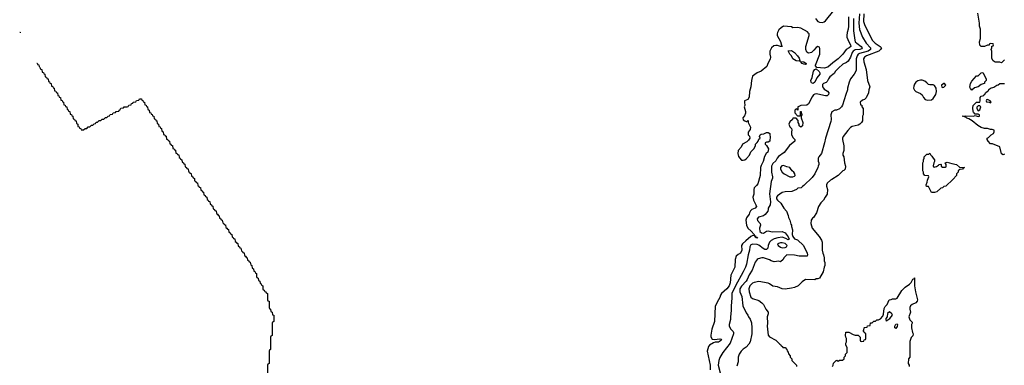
# Model space of a CAD drawing. Header units: inches. Extents: x 2668334 to 2765628, y 828034 to 955234.
# Tile 4 of 218: x 2674189 to 2686847, y 862587 to 867033. Entities that reach past the tile are written whole.
import ezdxf

# ---------------------------------------------------------------- set-up
doc = ezdxf.new("R2010")
doc.units = ezdxf.units.IN
doc.header["$MEASUREMENT"] = 0
doc.layers.add('C6876', color=7, linetype='Continuous')
doc.layers.add('C6886', color=7, linetype='Continuous')

msp = doc.modelspace()

# ---------------------------------------------------------------- linework, layer by layer
at = {"layer": 'C6876', "color": 4, "elevation": -4}
for points in [[(2674189, 866874), (2674193, 866873), (2674193, 866865)], [(2674410, 866474), (2674413, 866473), (2674417, 866461)], [(2674419, 866458), (2674433, 866453), (2674437, 866425)], [(2674441, 866417), (2674453, 866413), (2674458, 866398), (2674473, 866393), (2674478, 866358), (2674493, 866353), (2674498, 866338), (2674513, 866333), (2674518, 866298), (2674533, 866293), (2674538, 866278), (2674553, 866273), (2674558, 866238), (2674573, 866233), (2674578, 866218), (2674593, 866213), (2674598, 866178), (2674613, 866173), (2674618, 866158), (2674633, 866153), (2674638, 866118), (2674653, 866113), (2674658, 866098), (2674673, 866093), (2674678, 866058), (2674693, 866053), (2674698, 866038), (2674713, 866033), (2674718, 865998), (2674733, 865993), (2674738, 865978), (2674753, 865973), (2674758, 865938), (2674773, 865933), (2674778, 865918), (2674793, 865913), (2674798, 865878), (2674813, 865873), (2674818, 865858), (2674833, 865853), (2674838, 865818), (2674853, 865813), (2674858, 865798), (2674873, 865793), (2674878, 865758), (2674893, 865753), (2674898, 865738), (2674913, 865733), (2674918, 865698), (2674934, 865690), (2674938, 865658), (2674953, 865653), (2674958, 865638), (2674973, 865633), (2674978, 865618), (2675010, 865614), (2675030, 865634), (2675050, 865634), (2675067, 865653), (2675090, 865654), (2675110, 865674), (2675130, 865674), (2675147, 865693), (2675162, 865698), (2675170, 865714), (2675190, 865714), (2675210, 865734), (2675230, 865734), (2675250, 865754), (2675270, 865754), (2675290, 865774), (2675310, 865774), (2675327, 865793), (2675342, 865798), (2675350, 865814), (2675382, 865818), (2675390, 865834), (2675422, 865838), (2675430, 865854), (2675462, 865858), (2675466, 865870), (2675482, 865878), (2675490, 865894), (2675522, 865898), (2675530, 865914), (2675570, 865914), (2675582, 865918), (2675590, 865934), (2675622, 865938), (2675627, 865953), (2675642, 865958), (2675647, 865973), (2675682, 865978), (2675690, 865994), (2675722, 865998), (2675730, 866014), (2675753, 866013), (2675758, 865998), (2675773, 865993), (2675778, 865978), (2675793, 865973), (2675798, 865938), (2675813, 865933), (2675818, 865918), (2675833, 865913), (2675838, 865878), (2675854, 865870), (2675858, 865838), (2675873, 865833), (2675878, 865818), (2675893, 865813), (2675898, 865798), (2675913, 865793), (2675918, 865758), (2675933, 865753), (2675938, 865738), (2675953, 865733), (2675958, 865698), (2675974, 865690), (2675978, 865658), (2675993, 865653), (2675998, 865638), (2676013, 865633), (2676018, 865598), (2676034, 865590), (2676038, 865558), (2676053, 865553), (2676058, 865538), (2676073, 865533), (2676078, 865498), (2676093, 865493), (2676098, 865478), (2676114, 865470), (2676118, 865438), (2676133, 865433), (2676138, 865418), (2676153, 865413), (2676158, 865378), (2676173, 865373), (2676178, 865358), (2676193, 865353), (2676198, 865318), (2676213, 865313), (2676218, 865298), (2676233, 865293), (2676238, 865258), (2676253, 865253), (2676258, 865238), (2676274, 865230), (2676278, 865198), (2676293, 865193), (2676298, 865178), (2676313, 865173), (2676318, 865138), (2676333, 865133), (2676338, 865118), (2676353, 865113), (2676358, 865078), (2676373, 865073), (2676378, 865058), (2676393, 865053), (2676398, 865018), (2676413, 865013), (2676418, 864998), (2676434, 864990), (2676438, 864958), (2676453, 864953), (2676458, 864938), (2676473, 864933), (2676478, 864898), (2676493, 864893), (2676498, 864878), (2676513, 864873), (2676518, 864838), (2676533, 864833), (2676538, 864818), (2676553, 864813), (2676558, 864778), (2676573, 864773), (2676578, 864758), (2676594, 864750), (2676598, 864718), (2676613, 864713), (2676618, 864698), (2676633, 864693), (2676638, 864658), (2676653, 864653), (2676658, 864638), (2676673, 864633), (2676678, 864598), (2676693, 864593), (2676698, 864578), (2676713, 864573), (2676718, 864538), (2676733, 864533), (2676738, 864518), (2676754, 864510), (2676758, 864478), (2676773, 864473), (2676778, 864458), (2676793, 864453), (2676798, 864418), (2676813, 864413), (2676818, 864398), (2676833, 864393), (2676838, 864358), (2676853, 864353), (2676858, 864338), (2676873, 864333), (2676878, 864298), (2676893, 864293), (2676898, 864278), (2676914, 864270), (2676918, 864238), (2676933, 864233), (2676938, 864218), (2676953, 864213), (2676958, 864178), (2676973, 864173), (2676978, 864158), (2676993, 864153), (2676998, 864118), (2677013, 864113), (2677018, 864098), (2677033, 864093), (2677038, 864058), (2677053, 864053), (2677058, 864038), (2677073, 864033), (2677078, 863998), (2677093, 863993), (2677098, 863978), (2677114, 863970), (2677118, 863938), (2677133, 863933), (2677138, 863918), (2677153, 863913), (2677158, 863878), (2677174, 863870), (2677178, 863838), (2677194, 863830), (2677198, 863798), (2677213, 863793), (2677218, 863778), (2677234, 863770), (2677234, 863730), (2677238, 863718), (2677254, 863710), (2677258, 863678), (2677274, 863670), (2677278, 863638), (2677293, 863633), (2677298, 863618), (2677314, 863610), (2677314, 863570), (2677318, 863558), (2677333, 863553), (2677338, 863538), (2677353, 863533), (2677358, 863518), (2677374, 863510), (2677374, 863430), (2677378, 863418), (2677394, 863410), (2677394, 863330), (2677398, 863318), (2677414, 863310), (2677418, 863278), (2677434, 863270), (2677438, 863238), (2677454, 863230), (2677454, 863150), (2677438, 863142), (2677434, 863130), (2677434, 862970), (2677418, 862962), (2677414, 862950), (2677414, 862790), (2677398, 862782), (2677394, 862770), (2677394, 862610), (2677378, 862602), (2677374, 862590), (2677374, 862430)]]:
    msp.add_lwpolyline(points, dxfattribs=at)
at = {"layer": 'C6886', "color": 4}
for points, elevation in [([(2684983, 867110), (2684976, 866990), (2684987, 866907), (2685025, 866810), (2685071, 866730), (2685128, 866670), (2685125, 866650), (2685097, 866630), (2684983, 866597), (2684970, 866590), (2684956, 866570), (2684944, 866530), (2684941, 866379), (2684916, 866330), (2684871, 866270), (2684851, 866230), (2684831, 866150), (2684831, 866130), (2684808, 866072), (2684765, 865935), (2684752, 865910), (2684730, 865888), (2684690, 865868), (2684670, 865868), (2684630, 865846), (2684618, 865810), (2684622, 865750), (2684617, 865723), (2684546, 865510), (2684536, 865450), (2684498, 865310), (2684462, 865270), (2684452, 865250), (2684453, 865213), (2684462, 865190), (2684462, 865170), (2684452, 865150), (2684451, 865130), (2684410, 865048), (2684378, 865002), (2684270, 864898), (2684252, 864888), (2684234, 864870), (2684193, 864867), (2684174, 864850), (2684117, 864823), (2684030, 864819), (2683991, 864809), (2683930, 864769), (2683916, 864750), (2683919, 864730), (2683930, 864711), (2683974, 864674), (2684011, 864610), (2684045, 864570), (2684070, 864514), (2684072, 864490), (2684090, 864454), (2684103, 864403), (2684111, 864389), (2684111, 864371), (2684122, 864330), (2684121, 864270), (2684130, 864245), (2684150, 864212), (2684190, 864202), (2684267, 864127), (2684311, 864030), (2684316, 864010), (2684311, 863990), (2684210, 863989), (2684150, 864002), (2684050, 864008), (2684012, 863970), (2684002, 863950), (2683970, 863918), (2683950, 863926), (2683890, 863919), (2683850, 863929), (2683830, 863942), (2683750, 863969), (2683729, 863969), (2683683, 863957), (2683670, 863949), (2683645, 863915), (2683604, 863810), (2683566, 863750), (2683541, 863690), (2683528, 863670), (2683470, 863606), (2683448, 863570), (2683448, 863530), (2683471, 863470), (2683486, 863350), (2683530, 863262), (2683551, 863230), (2683558, 863210), (2683580, 863180), (2683595, 863135), (2683601, 863070), (2683601, 862990), (2683581, 862890), (2683563, 862857), (2683530, 862822), (2683490, 862795), (2683465, 862770), (2683438, 862730), (2683425, 862690), (2683425, 862630), (2683406, 862574)], 12), ([(2685041, 867110), (2685036, 867010), (2685048, 866970), (2685148, 866770), (2685187, 866730), (2685252, 866690), (2685266, 866670), (2685255, 866650), (2685232, 866628), (2685077, 866570), (2685048, 866550), (2685038, 866530), (2685039, 866490), (2685071, 866390), (2685086, 866250), (2685118, 866170), (2685105, 866130), (2685102, 866090), (2685072, 866028), (2685050, 866006), (2685024, 865996), (2684994, 865970), (2684998, 865938), (2685013, 865933), (2685014, 865910), (2685034, 865890), (2685032, 865810), (2685022, 865790), (2685022, 865730), (2685012, 865710), (2684990, 865688), (2684966, 865674), (2684890, 865657), (2684870, 865644), (2684833, 865607), (2684776, 865530), (2684766, 865510), (2684765, 865490), (2684782, 865410), (2684782, 865350), (2684772, 865310), (2684772, 865290), (2684782, 865270), (2684792, 865190), (2684805, 865150), (2684802, 865110), (2684785, 865095), (2684770, 865088), (2684710, 865028), (2684630, 864975), (2684611, 864969), (2684571, 864930), (2684561, 864910), (2684561, 864890), (2684572, 864848), (2684571, 864790), (2684542, 864750), (2684522, 864710), (2684490, 864678), (2684458, 864630), (2684431, 864549), (2684392, 864490), (2684380, 864480), (2684364, 864456), (2684358, 864410), (2684378, 864350), (2684465, 864245), (2684495, 864195), (2684505, 864170), (2684506, 864070), (2684512, 864030), (2684522, 864010), (2684531, 863971), (2684531, 863930), (2684538, 863910), (2684541, 863870), (2684531, 863849), (2684518, 863790), (2684470, 863708), (2684450, 863698), (2684430, 863698), (2684410, 863688), (2684290, 863689), (2684250, 863662), (2684198, 863610), (2684150, 863589), (2684110, 863579), (2684030, 863566), (2683990, 863569), (2683930, 863596), (2683870, 863605), (2683830, 863635), (2683810, 863644), (2683690, 863665), (2683630, 863653), (2683610, 863643), (2683574, 863610), (2683561, 863570), (2683565, 863530), (2683590, 863465), (2683610, 863447), (2683690, 863419), (2683730, 863391), (2683751, 863370), (2683781, 863310), (2683812, 863270), (2683812, 863250), (2683798, 863210), (2683801, 863130), (2683796, 863090), (2683810, 862974), (2683830, 862952), (2683911, 862911), (2683960, 862860), (2683974, 862850), (2683978, 862838), (2683994, 862830), (2683998, 862818), (2684030, 862814), (2684052, 862792), (2684053, 862773), (2684070, 862754), (2684073, 862733), (2684092, 862710), (2684094, 862690), (2684114, 862670), (2684114, 862650), (2684174, 862590), (2684174, 862570)], 16), ([(2684420, 867050), (2684431, 867030), (2684450, 867010), (2684470, 867000), (2684510, 866996), (2684530, 867004), (2684550, 867019), (2684655, 867150)], 4), ([(2686850, 866518), (2686810, 866478), (2686790, 866486), (2686728, 866488), (2686702, 866502), (2686687, 866533), (2686687, 866627), (2686678, 866650), (2686686, 866670), (2686687, 866693), (2686702, 866698), (2686706, 866710), (2686702, 866722), (2686670, 866726), (2686658, 866722), (2686650, 866706), (2686630, 866706), (2686590, 866688), (2686550, 866688), (2686530, 866706), (2686529, 866750), (2686542, 866790), (2686542, 866910), (2686529, 866950), (2686528, 866988), (2686505, 867115)], 16), ([(2684909, 867050), (2684910, 866890), (2684923, 866770), (2684931, 866750), (2684951, 866730), (2685008, 866690), (2685021, 866670), (2685010, 866660), (2684989, 866651), (2684930, 866643), (2684904, 866630), (2684890, 866610), (2684870, 866550), (2684839, 866501), (2684817, 866483), (2684770, 866459), (2684714, 866410), (2684675, 866370), (2684659, 866341), (2684603, 866297), (2684586, 866274), (2684570, 866238), (2684555, 866225), (2684522, 866210), (2684510, 866198), (2684508, 866170), (2684521, 866150), (2684530, 866139), (2684574, 866114), (2684590, 866091), (2684588, 866070), (2684579, 866061), (2684570, 866055), (2684550, 866052), (2684450, 866076), (2684430, 866079), (2684410, 866075), (2684395, 866065), (2684378, 866042), (2684331, 865949), (2684310, 865935), (2684232, 865928), (2684204, 865916), (2684194, 865910), (2684193, 865867), (2684186, 865870), (2684182, 865882), (2684170, 865886), (2684154, 865870), (2684153, 865833), (2684190, 865794), (2684222, 865798), (2684226, 865810), (2684226, 865850), (2684234, 865850), (2684238, 865818), (2684252, 865810), (2684238, 865802), (2684234, 865790), (2684234, 865770), (2684258, 865710), (2684252, 865668), (2684230, 865649), (2684210, 865666), (2684208, 865690), (2684198, 865710), (2684196, 865736), (2684170, 865766), (2684130, 865766), (2684122, 865750), (2684090, 865718), (2684078, 865690), (2684090, 865654), (2684110, 865634), (2684117, 865617), (2684112, 865588), (2684112, 865550), (2684132, 865512), (2684154, 865490), (2684154, 865470), (2684085, 865415), (2684015, 865325), (2683945, 865275), (2683927, 865253), (2683910, 865219), (2683870, 865182), (2683855, 865150), (2683853, 865070), (2683867, 865010), (2683867, 864993), (2683851, 864950), (2683826, 864794), (2683839, 864690), (2683836, 864650), (2683813, 864607), (2683813, 864593), (2683805, 864570), (2683774, 864526), (2683751, 864509), (2683688, 864492), (2683671, 864470), (2683674, 864450), (2683706, 864410), (2683711, 864391), (2683701, 864350), (2683702, 864310), (2683726, 864290), (2683750, 864285), (2683790, 864311), (2683810, 864316), (2683864, 864304), (2683990, 864307), (2684030, 864290), (2684070, 864239), (2684082, 864210), (2684070, 864201), (2684039, 864219), (2683990, 864235), (2683933, 864227), (2683887, 864213), (2683848, 864192), (2683828, 864172), (2683810, 864130), (2683808, 864092), (2683790, 864077), (2683770, 864078), (2683748, 864088), (2683691, 864131), (2683670, 864139), (2683613, 864147), (2683590, 864137), (2683577, 864110), (2683572, 864070), (2683552, 864010), (2683531, 863890), (2683518, 863850), (2683491, 863790), (2683390, 863610), (2683342, 863510), (2683344, 863450), (2683336, 863350), (2683337, 863290), (2683326, 863210), (2683325, 863175), (2683311, 863110), (2683311, 863090), (2683331, 863051), (2683360, 863020), (2683365, 863010), (2683365, 862990), (2683321, 862870), (2683228, 862752), (2683191, 862689), (2683175, 862650), (2683166, 862590), (2683194, 862490)], 8), ([(2684844, 867070), (2684845, 866950), (2684840, 866910), (2684826, 866870), (2684821, 866830), (2684823, 866810), (2684846, 866746), (2684870, 866710), (2684872, 866688), (2684851, 866670), (2684812, 866648), (2684771, 866590), (2684711, 866530), (2684641, 866479), (2684579, 866421), (2684530, 866410), (2684438, 866418), (2684421, 866441), (2684419, 866450), (2684475, 866590), (2684477, 866657), (2684470, 866678), (2684450, 866689), (2684430, 866676), (2684400, 866640), (2684370, 866612), (2684350, 866605), (2684330, 866604), (2684310, 866614), (2684297, 866650), (2684296, 866690), (2684339, 866830), (2684337, 866850), (2684330, 866861), (2684315, 866875), (2684230, 866924), (2684211, 866929), (2684190, 866933), (2684130, 866929), (2684110, 866939), (2684010, 866949), (2683978, 866930), (2683950, 866902), (2683931, 866870), (2683926, 866850), (2683928, 866828), (2683970, 866752), (2683984, 866704), (2683992, 866690), (2683970, 866689), (2683930, 866702), (2683910, 866702), (2683884, 866696), (2683854, 866670), (2683832, 866630), (2683831, 866590), (2683841, 866550), (2683837, 866523), (2683805, 866470), (2683792, 866430), (2683722, 866370), (2683670, 866349), (2683610, 866308), (2683595, 866250), (2683587, 866170), (2683571, 866110), (2683565, 866035), (2683550, 866008), (2683506, 865990), (2683505, 865970), (2683512, 865930), (2683502, 865910), (2683518, 865850), (2683518, 865830), (2683506, 865794), (2683487, 865770), (2683490, 865745), (2683510, 865732), (2683530, 865722), (2683538, 865722), (2683550, 865734), (2683554, 865730), (2683554, 865710), (2683582, 865650), (2683580, 865620), (2683553, 865587), (2683553, 865553), (2683573, 865533), (2683574, 865510), (2683558, 865482), (2683537, 865463), (2683482, 865430), (2683465, 865395), (2683426, 865350), (2683421, 865310), (2683431, 865271), (2683462, 865230), (2683470, 865225), (2683490, 865225), (2683510, 865231), (2683533, 865247), (2683569, 865290), (2683589, 865331), (2683630, 865374), (2683647, 865413), (2683648, 865430), (2683670, 865452), (2683682, 865470), (2683690, 865494), (2683706, 865510), (2683698, 865530), (2683706, 865550), (2683720, 865560), (2683756, 865564), (2683790, 865582), (2683810, 865582), (2683831, 865570), (2683838, 865510), (2683831, 865490), (2683831, 865470), (2683810, 865458), (2683790, 865458), (2683774, 865450), (2683774, 865430), (2683790, 865414), (2683816, 865370), (2683806, 865330), (2683786, 865310), (2683765, 865275), (2683746, 865210), (2683723, 865157), (2683714, 865130), (2683708, 865030), (2683678, 864922), (2683661, 864899), (2683631, 864870), (2683626, 864850), (2683626, 864790), (2683615, 864750), (2683624, 864710), (2683653, 864653), (2683659, 864630), (2683645, 864610), (2683601, 864590), (2683585, 864575), (2683571, 864550), (2683566, 864530), (2683534, 864486), (2683525, 864455), (2683533, 864390), (2683550, 864350), (2683593, 864313), (2683631, 864270), (2683631, 864252)], 4), ([(2686850, 865304), (2686830, 865294), (2686810, 865309), (2686790, 865398), (2686695, 865435), (2686670, 865438), (2686638, 865470), (2686626, 865490), (2686628, 865510), (2686643, 865517), (2686678, 865550), (2686708, 865570), (2686718, 865590), (2686718, 865610), (2686690, 865622), (2686670, 865622), (2686630, 865634), (2686590, 865634), (2686550, 865644), (2686508, 865670), (2686432, 865732), (2686390, 865758), (2686366, 865766), (2686355, 865775), (2686327, 865787), (2686306, 865790), (2686350, 865798), (2686449, 865791), (2686470, 865802), (2686510, 865786), (2686526, 865790), (2686526, 865810), (2686510, 865818), (2686470, 865818), (2686450, 865842), (2686445, 865850), (2686442, 865898), (2686446, 865930), (2686460, 865940), (2686490, 865974), (2686530, 865974), (2686538, 865990), (2686538, 866030), (2686549, 866051), (2686582, 866058), (2686586, 866070), (2686602, 866078), (2686606, 866090), (2686630, 866114), (2686642, 866118), (2686647, 866133), (2686668, 866152), (2686710, 866166), (2686750, 866192), (2686767, 866193), (2686790, 866212), (2686851, 866211)], 16), ([(2683631, 864252), (2683615, 864255), (2683590, 864246), (2683523, 864190), (2683479, 864150), (2683467, 864130), (2683473, 864070), (2683455, 864030), (2683426, 864014), (2683399, 863990), (2683388, 863950), (2683381, 863850), (2683332, 863748), (2683322, 863650), (2683311, 863609), (2683279, 863570), (2683211, 863510), (2683198, 863490), (2683190, 863458), (2683171, 863430), (2683130, 863346), (2683120, 863150), (2683087, 863053), (2683073, 862973), (2683074, 862954), (2683090, 862925), (2683119, 862921), (2683190, 862927), (2683202, 862922), (2683211, 862910), (2683174, 862886), (2683130, 862883), (2683110, 862876), (2683055, 862845), (2683043, 862830), (2683028, 862770), (2683065, 862590), (2683066, 862530)], 4), ([(2683631, 864252), (2683631, 864251), (2683634, 864251)], 4), ([(2683634, 864251), (2683631, 864252)], 4), ([(2684638, 862570), (2684648, 862590), (2684650, 862614), (2684686, 862650), (2684692, 862652), (2684710, 862642), (2684730, 862652), (2684767, 862653), (2684786, 862670), (2684788, 862692), (2684806, 862710), (2684806, 862730), (2684826, 862750), (2684826, 862810), (2684808, 862850), (2684808, 862872), (2684818, 862890), (2684818, 862930), (2684808, 862948), (2684806, 862970), (2684810, 863014), (2684850, 863014), (2684904, 862984), (2684930, 862974), (2684970, 862974), (2684994, 862950), (2684994, 862910), (2684998, 862898), (2685010, 862894), (2685042, 862898), (2685047, 862913), (2685062, 862918), (2685066, 862930), (2685066, 862990), (2685047, 863007), (2685042, 863022), (2685026, 863030), (2685042, 863038), (2685046, 863070), (2685050, 863074), (2685082, 863078), (2685090, 863094), (2685122, 863098), (2685127, 863133), (2685150, 863134), (2685170, 863154), (2685190, 863154), (2685208, 863172), (2685230, 863172), (2685255, 863185), (2685283, 863217), (2685295, 863245), (2685303, 863317), (2685315, 863345), (2685342, 863370), (2685366, 863430), (2685390, 863432), (2685410, 863442), (2685450, 863442), (2685468, 863452), (2685529, 863551), (2685570, 863591), (2685628, 863630), (2685649, 863651), (2685670, 863694), (2685682, 863698), (2685686, 863710), (2685693, 863713), (2685691, 863609), (2685704, 863530), (2685731, 863430), (2685727, 863410), (2685711, 863390), (2685662, 863370), (2685641, 863350), (2685631, 863330), (2685631, 863310), (2685641, 863270), (2685618, 863210), (2685631, 863171), (2685660, 863140), (2685662, 863130), (2685654, 863110), (2685652, 863070), (2685667, 863007), (2685676, 862990), (2685670, 862966), (2685650, 862946), (2685632, 862892), (2685634, 862690), (2685614, 862670), (2685612, 862610), (2685622, 862590), (2685622, 862570)], 16)]:
    msp.add_lwpolyline(points, dxfattribs=dict(at, elevation=elevation))
for points, elevation in [([(2684210, 866498), (2684170, 866502), (2684129, 866529), (2684109, 866569), (2684089, 866590), (2684069, 866631), (2684110, 866636), (2684150, 866611), (2684190, 866570), (2684210, 866538), (2684218, 866510), (2684218, 866502)], 4), ([(2684290, 866458), (2684270, 866459), (2684248, 866470), (2684226, 866494), (2684271, 866490), (2684298, 866470), (2684298, 866462)], 4), ([(2684390, 866213), (2684370, 866219), (2684363, 866230), (2684361, 866250), (2684378, 866290), (2684395, 866370), (2684410, 866392), (2684430, 866402), (2684466, 866366), (2684473, 866350), (2684474, 866330), (2684437, 866283), (2684410, 866229)], 4), ([(2686430, 866126), (2686410, 866146), (2686403, 866163), (2686410, 866212), (2686430, 866242), (2686488, 866310), (2686510, 866312), (2686550, 866351), (2686572, 866352), (2686614, 866270), (2686614, 866250), (2686594, 866230), (2686594, 866210), (2686573, 866207), (2686550, 866198), (2686510, 866169), (2686464, 866156)], 16), ([(2685770, 866255), (2685735, 866245), (2685711, 866229), (2685690, 866202), (2685682, 866178), (2685679, 866150), (2685690, 866126), (2685710, 866107), (2685770, 866085), (2685790, 866065), (2685807, 866030), (2685828, 866008), (2685858, 865998), (2685910, 866003), (2685930, 866018), (2685965, 866070), (2685973, 866110), (2685969, 866150), (2685950, 866188), (2685930, 866194), (2685890, 866194), (2685870, 866199), (2685850, 866222), (2685823, 866243), (2685790, 866254)], 24), ([(2686070, 866213), (2686038, 866190), (2686045, 866165), (2686050, 866162), (2686070, 866165), (2686094, 866190), (2686078, 866210)], 24), ([(2686630, 866006), (2686618, 866002), (2686614, 865990), (2686618, 865978), (2686654, 865974), (2686654, 865970), (2686670, 865962), (2686678, 865970), (2686666, 865990)], 16), ([(2686530, 865926), (2686510, 865926), (2686493, 865907), (2686492, 865890), (2686510, 865862), (2686530, 865874), (2686546, 865910)], 16), ([(2685950, 865134), (2685958, 865142), (2685974, 865146), (2685999, 865161), (2686010, 865172), (2686030, 865174), (2686034, 865170), (2686034, 865150), (2686050, 865134), (2686090, 865134), (2686098, 865142), (2686098, 865170), (2686086, 865190), (2686110, 865202), (2686170, 865182), (2686230, 865171), (2686270, 865134), (2686334, 865130), (2686318, 865122), (2686311, 865109), (2686273, 865107), (2686254, 865090), (2686252, 865070), (2686234, 865050), (2686231, 865029), (2686184, 864976), (2686094, 864890), (2686070, 864886), (2686052, 864868), (2686030, 864866), (2685980, 864820), (2685950, 864808), (2685909, 864809), (2685870, 864886), (2685848, 864888), (2685842, 864910), (2685856, 864944), (2685858, 864970), (2685878, 865010), (2685870, 865026), (2685827, 865027), (2685808, 865050), (2685808, 865070), (2685798, 865090), (2685798, 865190), (2685806, 865210), (2685806, 865230), (2685818, 865250), (2685818, 865270), (2685850, 865302), (2685876, 865304), (2685890, 865314), (2685902, 865290), (2685917, 865277), (2685931, 865251), (2685951, 865230), (2685951, 865209), (2685941, 865190), (2685934, 865154), (2685938, 865138)], 16), ([(2684010, 865157), (2683988, 865152), (2683971, 865130), (2683971, 865110), (2683990, 865072), (2684018, 865050), (2684090, 865011), (2684128, 865012), (2684150, 865022), (2684158, 865030), (2684155, 865050), (2684142, 865070), (2684118, 865090), (2684100, 865120), (2684088, 865130), (2684050, 865139)], 12), ([(2683634, 864251), (2683650, 864251), (2683653, 864233), (2683670, 864235), (2683675, 864225), (2683670, 864218), (2683665, 864225), (2683650, 864229), (2683649, 864249)], 4), ([(2683990, 864164), (2683970, 864164), (2683932, 864150), (2683938, 864130), (2683970, 864107), (2683990, 864099), (2684030, 864101), (2684048, 864110), (2684054, 864126), (2684030, 864152)], 12), ([(2685370, 863275), (2685346, 863254), (2685342, 863210), (2685322, 863190), (2685322, 863170), (2685330, 863154), (2685335, 863165), (2685375, 863190), (2685409, 863230), (2685402, 863250)], 16), ([(2685450, 863059), (2685441, 863070), (2685441, 863090), (2685450, 863116), (2685470, 863122), (2685473, 863110), (2685470, 863088)], 12)]:
    msp.add_lwpolyline(points, close=True, dxfattribs=dict(at, elevation=elevation))

doc.saveas('drawing.dxf')
